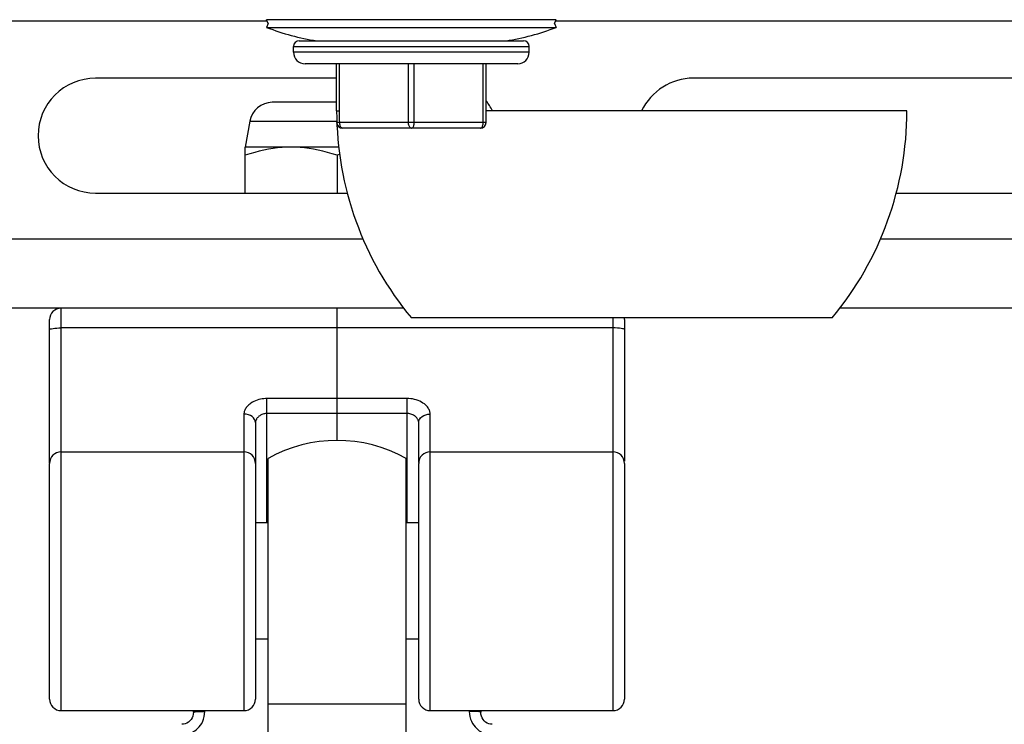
# Model space of a CAD drawing. Extents: x 0 to 420, y 0 to 297.
# Tile 33 of 77: x 205 to 222, y 181 to 193. Entities that reach past the tile are written whole.
import ezdxf

# ---------------------------------------------------------------- set-up
doc = ezdxf.new("R2010")
doc.units = 0
doc.header["$LTSCALE"] = 23.1
doc.layers.get('0').update_dxf_attribs({"linetype": 'CONTINUOUS'})
for name, color, linetype in [('02___PRT_ALL_AXES', 7, 'CONTINUOUS'), ('03___PRT_ALL_CURVES', 7, 'CONTINUOUS'), ('DIM_PILOTEES', 7, 'CONTINUOUS')]:
    doc.layers.add(name, color=color, linetype=linetype)
doc.dimstyles.get("Standard").update_dxf_attribs({"dimtxt": 2.5, "dimasz": 2.5, "dimexe": 1.25, "dimexo": 0.625, "dimtad": 1, "dimcen": 2.5, "dimazin": 3, "dimtfac": 1, "dimtmove": 0, "dimatfit": 3})

# ---------------------------------------------------------------- blocks, each defined once
blk = doc.blocks.new('_FILLED')
at = {"color": 0, "linetype": 'BYBLOCK'}
blk.add_solid([(0, 0), (-1, 0.1429), (-1, -0.1429)], dxfattribs=at)
blk = doc.blocks.new('*D14')
at = {"layer": 'DIM_PILOTEES', "color": 2, "linetype": 'CONTINUOUS'}
for p, q in [((235.124, 200.233), (235.124, 159.329)), ((190.124, 194.333), (190.124, 159.329)), ((190.124, 161.329), (212.624, 161.329)), ((235.124, 161.329), (212.624, 161.329))]:
    blk.add_line(p, q, dxfattribs=at)
at = {"layer": 'DIM_PILOTEES', "color": 2, "linetype": 'CONTINUOUS', "xscale": 3.5, "yscale": 3.5, "zscale": 3.5, "rotation": 180}
blk.add_blockref('_FILLED', (190.124, 161.329), dxfattribs=at)
at = {"layer": 'DIM_PILOTEES', "color": 2, "linetype": 'CONTINUOUS', "xscale": 3.5, "yscale": 3.5, "zscale": 3.5}
blk.add_blockref('_FILLED', (235.124, 161.329), dxfattribs=at)

msp = doc.modelspace()

# ---------------------------------------------------------------- linework, layer by layer
at = {"color": 7, "linetype": 'CONTINUOUS'}
for p, q in [((196.059, 192.933), (208.899, 192.933)), ((208.925, 192.883), (208.899, 192.95)), ((213.935, 192.95), (208.899, 192.95)), ((208.925, 192.883), (208.899, 192.817)), ((213.909, 192.883), (213.935, 192.95)), ((213.909, 192.883), (213.935, 192.817)), ((213.935, 192.933), (246.314, 192.933)), ((208.899, 192.817), (213.935, 192.817)), ((209.467, 192.583), (213.367, 192.583)), ((209.367, 192.383), (209.367, 192.483)), ((209.367, 192.483), (213.467, 192.483)), ((213.467, 192.383), (209.367, 192.383)), ((213.467, 192.383), (213.467, 192.483)), ((213.267, 192.183), (209.567, 192.183)), ((210.117, 191.363), (210.117, 192.183)), ((210.167, 191.363), (210.167, 192.183)), ((211.367, 191.163), (211.367, 192.183)), ((211.467, 191.163), (211.467, 192.183)), ((212.667, 191.163), (212.667, 192.183)), ((212.717, 191.163), (212.717, 192.183)), ((210.117, 191.933), (205.924, 191.933)), ((222.324, 191.933), (216.324, 191.933)), ((210.117, 191.513), (208.998, 191.513)), ((210.117, 191.363), (210.167, 191.363)), ((220.037, 191.363), (212.717, 191.363)), ((208.604, 191.183), (208.524, 190.733)), ((208.604, 191.183), (210.12, 191.183)), ((210.121, 191.153), (210.121, 191.16)), ((210.171, 191.163), (210.156, 191.163)), ((212.717, 191.163), (210.171, 191.163)), ((212.617, 191.063), (210.221, 191.063)), ((208.524, 189.933), (208.524, 190.733)), ((210.154, 190.733), (208.524, 190.733)), ((210.171, 190.605), (210.124, 190.591)), ((210.124, 190.591), (210.124, 189.933)), ((205.924, 189.933), (210.304, 189.933)), ((219.85, 189.933), (222.324, 189.933)), ((210.58, 189.133), (193.124, 189.133)), ((247.995, 189.133), (219.576, 189.133)), ((211.285, 187.933), (193.124, 187.933)), ((205.324, 180.933), (205.324, 187.933)), ((248.7, 187.933), (218.87, 187.933)), ((205.124, 185.242), (205.124, 187.733)), ((218.737, 187.763), (211.417, 187.763)), ((214.924, 187.763), (214.924, 180.933)), ((215.124, 187.733), (215.124, 185.271)), ((214.924, 187.589), (205.324, 187.589)), ((208.904, 184.203), (208.904, 186.361)), ((211.344, 186.361), (208.904, 186.361)), ((211.344, 184.203), (211.344, 186.361)), ((208.504, 186.09), (208.504, 180.933)), ((211.344, 186.101), (208.904, 186.101)), ((211.744, 180.933), (211.744, 186.09)), ((208.704, 185.943), (208.704, 181.133)), ((211.544, 185.25), (211.544, 185.943)), ((205.324, 185.433), (208.504, 185.433)), ((211.744, 185.433), (214.924, 185.433)), ((205.124, 181.133), (205.124, 185.234)), ((211.544, 181.133), (211.544, 185.234)), ((215.124, 185.234), (215.124, 181.133)), ((208.704, 184.203), (208.924, 184.203)), ((211.324, 184.203), (211.544, 184.203)), ((208.704, 182.183), (208.924, 182.183)), ((211.324, 182.183), (211.544, 182.183)), ((205.324, 180.933), (208.504, 180.933)), ((207.624, 180.905), (207.624, 180.933)), ((207.824, 180.92), (207.824, 180.933)), ((211.744, 180.933), (214.924, 180.933)), ((212.424, 180.933), (212.424, 180.92)), ((212.624, 180.933), (212.624, 180.905))]:
    msp.add_line(p, q, dxfattribs=at)
for points in [[(210.171, 191.163), (210.169, 191.21), (210.168, 191.259), (210.167, 191.31), (210.167, 191.363)], [(210.156, 191.163), (210.144, 191.162), (210.134, 191.161), (210.127, 191.161), (210.122, 191.16), (210.121, 191.16)], [(210.221, 191.063), (210.213, 191.065), (210.205, 191.068), (210.198, 191.074), (210.191, 191.083), (210.185, 191.093), (210.18, 191.105), (210.176, 191.118), (210.173, 191.133), (210.171, 191.148), (210.171, 191.163)], [(211.417, 191.063), (211.409, 191.065), (211.402, 191.068), (211.394, 191.074), (211.388, 191.083), (211.382, 191.093), (211.376, 191.105), (211.372, 191.118), (211.369, 191.133), (211.368, 191.148), (211.367, 191.163)], [(211.417, 191.063), (211.425, 191.065), (211.432, 191.068), (211.44, 191.074), (211.446, 191.083), (211.452, 191.093), (211.457, 191.105), (211.462, 191.118), (211.465, 191.133), (211.466, 191.148), (211.467, 191.163)], [(212.617, 191.063), (212.625, 191.065), (212.632, 191.068), (212.64, 191.074), (212.646, 191.083), (212.652, 191.093), (212.657, 191.105), (212.662, 191.118), (212.665, 191.133), (212.666, 191.148), (212.667, 191.163)], [(209.324, 190.733), (209.246, 190.732), (209.168, 190.728), (209.089, 190.72), (209.01, 190.71), (208.932, 190.697), (208.852, 190.681), (208.772, 190.663), (208.691, 190.642), (208.609, 190.617), (208.524, 190.591)], [(210.124, 190.591), (210.04, 190.617), (209.958, 190.642), (209.876, 190.663), (209.797, 190.681), (209.717, 190.697), (209.639, 190.71), (209.56, 190.72), (209.481, 190.728), (209.403, 190.732), (209.324, 190.733)], [(205.124, 187.561), (205.128, 187.566), (205.14, 187.572), (205.158, 187.576), (205.183, 187.58), (205.213, 187.584), (205.248, 187.586), (205.285, 187.588), (205.324, 187.589)], [(215.124, 187.561), (215.121, 187.566), (215.109, 187.572), (215.091, 187.576), (215.066, 187.58), (215.036, 187.584), (215.001, 187.586), (214.963, 187.588), (214.924, 187.589)], [(208.904, 186.361), (208.877, 186.36), (208.849, 186.358), (208.82, 186.354), (208.791, 186.349), (208.761, 186.342), (208.732, 186.333), (208.704, 186.322), (208.676, 186.31), (208.651, 186.296), (208.627, 186.281), (208.606, 186.265), (208.587, 186.25), (208.57, 186.234), (208.556, 186.218), (208.545, 186.203), (208.535, 186.188), (208.527, 186.174), (208.52, 186.161), (208.515, 186.147), (208.511, 186.135), (208.508, 186.123), (208.506, 186.111), (208.505, 186.1), (208.504, 186.09)], [(211.744, 186.09), (211.744, 186.101), (211.743, 186.114), (211.74, 186.126), (211.737, 186.14), (211.732, 186.154), (211.725, 186.168), (211.717, 186.183), (211.707, 186.199), (211.695, 186.216), (211.68, 186.232), (211.663, 186.249), (211.643, 186.266), (211.619, 186.283), (211.593, 186.298), (211.565, 186.313), (211.535, 186.326), (211.503, 186.337), (211.471, 186.346), (211.438, 186.353), (211.406, 186.357), (211.375, 186.36), (211.344, 186.361)], [(208.704, 185.943), (208.701, 185.971), (208.689, 185.999), (208.671, 186.024), (208.646, 186.047), (208.616, 186.065), (208.581, 186.079), (208.543, 186.087), (208.504, 186.09)], [(208.904, 186.101), (208.891, 186.101), (208.877, 186.099), (208.862, 186.097), (208.848, 186.094), (208.833, 186.089), (208.818, 186.084), (208.804, 186.077), (208.79, 186.07), (208.778, 186.061), (208.766, 186.052), (208.755, 186.043), (208.746, 186.034), (208.737, 186.024), (208.73, 186.015), (208.725, 186.006), (208.72, 185.998), (208.716, 185.99), (208.712, 185.982), (208.71, 185.975), (208.708, 185.967), (208.706, 185.961), (208.705, 185.954), (208.705, 185.948), (208.704, 185.943)], [(211.544, 185.943), (211.544, 185.949), (211.544, 185.956), (211.542, 185.963), (211.541, 185.97), (211.538, 185.978), (211.535, 185.986), (211.531, 185.995), (211.526, 186.004), (211.52, 186.014), (211.512, 186.023), (211.504, 186.033), (211.494, 186.043), (211.482, 186.053), (211.469, 186.063), (211.455, 186.072), (211.44, 186.08), (211.424, 186.086), (211.408, 186.092), (211.391, 186.096), (211.375, 186.099), (211.359, 186.101), (211.344, 186.101)], [(211.544, 185.943), (211.548, 185.971), (211.56, 185.999), (211.578, 186.024), (211.603, 186.047), (211.633, 186.065), (211.668, 186.079), (211.705, 186.087), (211.744, 186.09)], [(207.424, 180.51), (207.444, 180.511), (207.465, 180.512), (207.486, 180.515), (207.508, 180.519), (207.53, 180.525), (207.554, 180.532), (207.578, 180.542), (207.602, 180.553), (207.627, 180.567), (207.652, 180.583), (207.677, 180.602), (207.702, 180.625), (207.725, 180.65), (207.748, 180.679), (207.769, 180.711), (207.787, 180.747), (207.802, 180.786), (207.814, 180.828), (207.821, 180.873), (207.824, 180.92)], [(207.624, 180.905), (207.622, 180.869), (207.614, 180.837), (207.601, 180.806), (207.584, 180.778), (207.562, 180.753), (207.538, 180.732), (207.511, 180.716), (207.482, 180.704), (207.451, 180.697), (207.424, 180.695)], [(207.624, 180.905), (207.628, 180.908), (207.64, 180.911), (207.658, 180.913), (207.683, 180.916), (207.713, 180.918), (207.748, 180.919), (207.785, 180.92), (207.824, 180.92)], [(212.424, 180.92), (212.427, 180.873), (212.435, 180.828), (212.447, 180.786), (212.462, 180.747), (212.48, 180.711), (212.501, 180.679), (212.524, 180.65), (212.547, 180.625), (212.572, 180.602), (212.597, 180.583), (212.622, 180.567), (212.647, 180.553), (212.671, 180.542), (212.695, 180.532), (212.719, 180.525), (212.741, 180.519), (212.763, 180.515), (212.784, 180.512), (212.805, 180.511), (212.824, 180.51)], [(212.624, 180.905), (212.621, 180.908), (212.609, 180.911), (212.591, 180.913), (212.566, 180.916), (212.536, 180.918), (212.501, 180.919), (212.463, 180.92), (212.424, 180.92)], [(212.824, 180.695), (212.795, 180.697), (212.765, 180.705), (212.736, 180.717), (212.709, 180.734), (212.684, 180.755), (212.664, 180.78), (212.647, 180.809), (212.634, 180.839), (212.627, 180.872), (212.624, 180.905)]]:
    msp.add_lwpolyline(points, dxfattribs=at)
for centre, radius, start, end in [((210.417, 196.741), 4.208, 248.853, 261.1612), ((212.417, 196.741), 4.208, 278.8388, 291.147), ((209.467, 192.483), 0.1, 90, 180), ((213.367, 192.483), 0.1, 0, 90), ((209.567, 192.383), 0.2, 180, 270), ((213.267, 192.383), 0.2, 270, 360), ((205.924, 190.933), 1, 90, 270), ((216.324, 190.933), 1, 90, 154.496), ((208.998, 191.113), 0.4, 90, 170), ((211.924, 190.933), 1, 25.504, 37.4379), ((215.752, 191.363), 5.635, 180, 219.7104), ((214.402, 191.363), 5.635, 320.2896, 360), ((210.221, 191.163), 0.1, 186.2074, 270), ((212.617, 191.163), 0.1, 270, 360), ((205.324, 187.733), 0.2, 90, 180), ((214.924, 187.733), 0.2, 0, 8.6498), ((205.324, 185.233), 0.2, 90, 180), ((208.504, 185.233), 0.2, 0, 90), ((211.744, 185.233), 0.2, 90, 180), ((214.924, 185.233), 0.2, 0, 90), ((205.324, 181.133), 0.2, 180, 270), ((208.504, 181.133), 0.2, 270, 360), ((211.744, 181.133), 0.2, 180, 270), ((214.924, 181.133), 0.2, 270, 360)]:
    msp.add_arc(centre, radius, start, end, dxfattribs=at)
at = {"layer": '02___PRT_ALL_AXES', "color": 7, "linetype": 'CONTINUOUS'}
for p, q in [((208.924, 179.108), (208.924, 185.319)), ((211.324, 178.958), (211.324, 185.319)), ((211.324, 181.047), (208.924, 181.047))]:
    msp.add_line(p, q, dxfattribs=at)
msp.add_arc((210.124, 183.183), 2.45, 60.6728, 119.3272, dxfattribs=at)
at = {"layer": '03___PRT_ALL_CURVES', "color": 40, "linetype": 'CONTINUOUS'}
msp.add_line((210.124, 185.633), (210.124, 187.933), dxfattribs=at)

# ---------------------------------------------------------------- dimensions: what is measured, and where the dimension line sits
at = {"layer": 'DIM_PILOTEES', "color": 2, "linetype": 'CONTINUOUS'}
dim = msp.add_linear_dim(base=(235.124, 161.329), p1=(190.124, 194.333), p2=(235.124, 200.233), dimstyle='Standard', dxfattribs=at)
dim.commit()
dim.dimension.update_dxf_attribs({"geometry": '*D14', "text_midpoint": (213.728, 161.329), "dimtype": 128})

doc.saveas('drawing.dxf')
